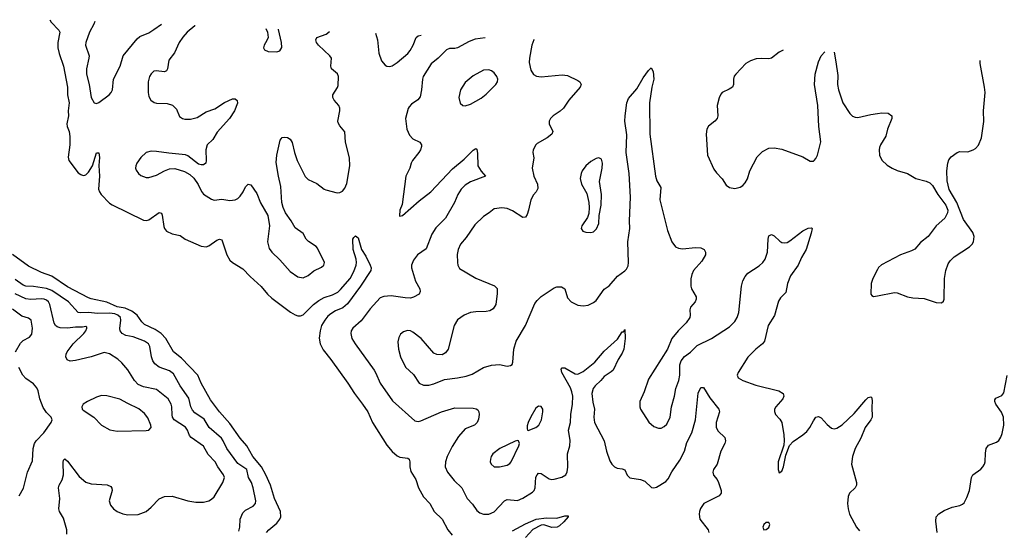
# Model space of a CAD drawing. Header units: inches. Extents: x 1308439 to 1441336, y 959892 to 1036309.
# Tile 88 of 167: x 1353444 to 1360970, y 1030506 to 1034405. Entities that reach past the tile are written whole.
import ezdxf

# ---------------------------------------------------------------- set-up
doc = ezdxf.new("R2010")
doc.units = ezdxf.units.IN
doc.header["$MEASUREMENT"] = 0
doc.layers.add('B3053', color=7, linetype='Continuous')
doc.layers.add('B3063', color=7, linetype='Continuous')

msp = doc.modelspace()

# ---------------------------------------------------------------- linework, layer by layer
at = {"layer": 'B3053', "color": 6}
for points, elevation in [([(1353673.6, 1034404.8), (1353685.3, 1034385.3), (1353744.1, 1034324.1), (1353750, 1034310), (1353736.5, 1034230), (1353736.6, 1034190), (1353745.6, 1034145.6), (1353779.2, 1034050), (1353808.2, 1033890), (1353809.4, 1033830), (1353821, 1033770), (1353813.4, 1033710), (1353817.4, 1033670), (1353804.2, 1033610), (1353806.6, 1033590), (1353821.7, 1033550), (1353826.7, 1033513.3), (1353826.2, 1033450), (1353814.6, 1033354.6), (1353820.2, 1033330), (1353890, 1033236.6), (1353910, 1033221.7), (1353930, 1033215), (1353942.2, 1033217.8), (1353950, 1033219.8), (1353970, 1033240.3), (1354001.2, 1033290), (1354030, 1033387.4), (1354050, 1033388.4), (1354053.6, 1033353.6), (1354048.5, 1033291.5), (1354054.8, 1033210), (1354047.3, 1033110), (1354053, 1033090), (1354065.9, 1033070), (1354130, 1033004.1), (1354150, 1032990.5), (1354390, 1032874.8), (1354410, 1032872.2), (1354430, 1032877.9), (1354510, 1032932), (1354527.4, 1032927.4), (1354533, 1032913), (1354545.2, 1032825.2), (1354550.4, 1032810), (1354566.8, 1032790), (1354610, 1032770.7), (1354670, 1032756.2), (1354709, 1032729), (1354830, 1032675.8), (1354870, 1032670.5), (1354890, 1032678.7), (1354950, 1032721.8), (1354970, 1032729), (1354990, 1032723.8), (1355028.3, 1032608.3), (1355050, 1032569.6), (1355071.6, 1032551.6), (1355150, 1032503.4), (1355204.2, 1032444.2), (1355290, 1032367.8), (1355337.5, 1032310), (1355370, 1032279.7), (1355512.7, 1032172.7), (1355550, 1032151.1), (1355570, 1032144.8), (1355590, 1032144.2), (1355610, 1032152.4), (1355690, 1032230.3), (1355730, 1032261.7), (1355770, 1032282.9), (1355835.3, 1032304.7), (1355874.9, 1032325.1), (1355896.2, 1032343.8), (1355969.7, 1032430), (1355998.6, 1032481.4), (1356015.8, 1032530), (1356017.9, 1032550), (1356015.4, 1032575.4), (1355992.5, 1032650), (1355990.9, 1032729.1), (1355997.3, 1032742.7), (1356010, 1032754.3), (1356030, 1032740.4), (1356056.7, 1032650), (1356090, 1032600.4), (1356122.7, 1032530), (1356129, 1032510), (1356126.7, 1032490), (1356049.5, 1032370), (1355950, 1032235.2), (1355914.2, 1032205.8), (1355858.5, 1032181.5), (1355821.5, 1032158.5), (1355799.8, 1032140.2), (1355775.9, 1032110), (1355751.2, 1032070), (1355739.3, 1032030), (1355733.5, 1031973.5), (1355740.2, 1031930), (1355764.1, 1031884.1), (1355822.8, 1031810), (1355952.5, 1031630), (1356003.9, 1031550), (1356065.1, 1031470), (1356104, 1031410), (1356139.6, 1031330), (1356250, 1031155.5), (1356290, 1031108.3), (1356330, 1031076), (1356350, 1031065.1), (1356410, 1031056), (1356419.7, 1031050), (1356426.9, 1031030), (1356427, 1030990), (1356434.4, 1030954.4), (1356472.8, 1030892.8), (1356491.9, 1030830), (1356530, 1030762.6), (1356577.9, 1030710), (1356610.7, 1030650), (1356672.5, 1030590), (1356715.5, 1030510), (1356748.2, 1030468.2)], 2400), ([(1354019.2, 1034390.5), (1354010.4, 1034370), (1353976.4, 1034310), (1353949.5, 1034230), (1353947.4, 1034210), (1353974.4, 1034130), (1353973.3, 1034110), (1353953.4, 1034030), (1353953.4, 1033990), (1353973.8, 1033910), (1353989.8, 1033810), (1354014, 1033770), (1354030, 1033764), (1354050, 1033772.3), (1354127.1, 1033830), (1354144.1, 1033850), (1354152.5, 1033870), (1354162.1, 1033950), (1354212.3, 1034050), (1354235.9, 1034130), (1354341.2, 1034258.8), (1354363.2, 1034276.8), (1354430, 1034305.8), (1354470.3, 1034329.7), (1354526.9, 1034369.6)], 2500), ([(1354784.1, 1034358.9), (1354781.9, 1034358.1), (1354722.8, 1034310), (1354689.5, 1034270.5), (1354663.1, 1034230), (1354627.5, 1034152.5), (1354583.6, 1034096.4), (1354574.6, 1034030), (1354566, 1034014), (1354550, 1034007.3), (1354485.7, 1034014.3), (1354470, 1034010.8), (1354448.2, 1033991.8), (1354435.8, 1033970), (1354426.6, 1033930), (1354425.2, 1033850), (1354430, 1033819.6), (1354447.2, 1033790), (1354472.9, 1033772.9), (1354490, 1033768.6), (1354570, 1033766.1), (1354611.2, 1033751.2), (1354641.3, 1033721.3), (1354665.6, 1033665.6), (1354687.1, 1033650), (1354705.6, 1033645.6), (1354750, 1033644.9), (1354801.2, 1033658.8), (1354870, 1033701.6), (1354934.5, 1033725.5), (1355010, 1033773.3), (1355070, 1033800.6), (1355090, 1033801.6), (1355107.3, 1033787.3), (1355108.6, 1033768.6), (1355086.5, 1033710), (1355046.2, 1033650), (1354953, 1033547), (1354921.1, 1033490), (1354875.9, 1033450), (1354866.3, 1033410), (1354870, 1033329.5), (1354865.3, 1033310), (1354850, 1033297.7), (1354830, 1033296), (1354810, 1033301.7), (1354730, 1033364.8), (1354710, 1033373.7), (1354584.9, 1033384.9), (1354490, 1033399.4), (1354450, 1033400.1), (1354409.4, 1033390), (1354370, 1033352.8), (1354340.1, 1033310), (1354331.8, 1033290), (1354330.1, 1033270), (1354335, 1033255), (1354351, 1033231), (1354370, 1033215.1), (1354410, 1033199), (1354430, 1033199.7), (1354490, 1033216.8), (1354550, 1033250.8), (1354590, 1033267), (1354630, 1033267.8), (1354704.7, 1033244.7), (1354743.6, 1033223.6), (1354775.1, 1033195.1), (1354807.7, 1033147.7), (1354833.3, 1033093.3), (1354850, 1033073.4), (1354910, 1033035.2), (1354930, 1033027.1), (1354990, 1033035.1), (1355050, 1033025.5), (1355090, 1033029), (1355110, 1033039.2), (1355130, 1033057.6), (1355152.4, 1033090), (1355170, 1033129.1), (1355180.1, 1033139.9), (1355190, 1033148.8), (1355210, 1033143.3), (1355257.1, 1033077.1), (1355285.4, 1033005.4), (1355341.4, 1032910), (1355352.9, 1032830), (1355337.1, 1032710), (1355350, 1032658.1), (1355370.4, 1032630.4), (1355432.1, 1032572.1), (1355510, 1032483.2), (1355570, 1032442.3), (1355610, 1032434.6), (1355650, 1032451.9), (1355692.3, 1032487.7), (1355750, 1032514.4), (1355768.6, 1032530), (1355773.5, 1032550), (1355721.3, 1032661.3), (1355710, 1032673.2), (1355650.9, 1032710.9), (1355634.2, 1032730), (1355610, 1032772.6), (1355550, 1032816.3), (1355519.7, 1032870), (1355475, 1032930), (1355457.6, 1032970), (1355447.4, 1033010), (1355440.2, 1033130), (1355421.7, 1033210), (1355405.3, 1033314.7), (1355410, 1033371.7), (1355435.3, 1033484.7), (1355450, 1033505.4), (1355470, 1033509.2), (1355490, 1033505.6), (1355511.9, 1033491.9), (1355526.4, 1033466.4), (1355543.5, 1033390), (1355564.4, 1033330), (1355626.9, 1033206.9), (1355650, 1033184.1), (1355714.2, 1033154.2), (1355770, 1033110.6), (1355784.6, 1033104.6), (1355870, 1033082.3), (1355890, 1033084.6), (1355910, 1033095.1), (1355930, 1033119.1), (1355945.4, 1033154.6), (1355966.4, 1033290), (1355964.8, 1033350), (1355934.8, 1033470), (1355929.8, 1033549.8), (1355890, 1033593.5), (1355878.5, 1033618.5), (1355876.6, 1033630), (1355891.8, 1033710), (1355891.7, 1033730), (1355883.5, 1033750), (1355847.3, 1033790), (1355836.1, 1033810), (1355836.7, 1033830), (1355872.7, 1033887.3), (1355877.6, 1033902.4), (1355880.4, 1033970), (1355871.8, 1033991.8), (1355826.1, 1034030), (1355821, 1034050), (1355826.5, 1034110), (1355815.6, 1034130), (1355727.9, 1034210), (1355712.6, 1034230), (1355706.2, 1034250), (1355716.2, 1034270), (1355786.4, 1034293.6), (1355810, 1034311.4), (1355812.5, 1034316.5)], 2500), ([(1355325.9, 1034336.6), (1355337.1, 1034310), (1355342, 1034270), (1355334, 1034246), (1355312.9, 1034210), (1355307.2, 1034190), (1355314.6, 1034174.6), (1355342.2, 1034162.2), (1355410, 1034159.8), (1355432.5, 1034167.5), (1355446.5, 1034193.5), (1355444.8, 1034230), (1355422.4, 1034330), (1355422.7, 1034332.6)], 2600), ([(1357001.1, 1034267.4), (1356924.6, 1034255.4), (1356880.4, 1034239.6), (1356790, 1034190.5), (1356770, 1034185.3), (1356730, 1034184.8), (1356705, 1034175), (1356641.3, 1034110), (1356590, 1034067.2), (1356528.7, 1033970), (1356521.8, 1033950), (1356514.9, 1033870), (1356503.8, 1033816.2), (1356486.3, 1033793.7), (1356439.4, 1033760.6), (1356420.2, 1033739.8), (1356412.9, 1033727.1), (1356391.7, 1033650), (1356403.9, 1033570), (1356422.4, 1033522.4), (1356450, 1033495.6), (1356502, 1033470), (1356515.7, 1033450), (1356515.5, 1033435.5), (1356506.9, 1033410), (1356494, 1033390), (1356446.7, 1033330), (1356436.6, 1033310), (1356426.7, 1033270), (1356395.3, 1033210), (1356366.9, 1032993.1), (1356350, 1032949.6), (1356346.9, 1032906.9), (1356350, 1032903.9), (1356370, 1032910.2), (1356498, 1033022), (1356586.1, 1033090), (1356752.8, 1033267.2), (1356840.3, 1033339.7), (1356910, 1033409.2), (1356930, 1033420.2), (1356936.9, 1033416.9), (1356943.1, 1033383.1), (1356945.5, 1033290), (1356970, 1033247.3), (1357005.3, 1033210), (1356890, 1033166.1), (1356850, 1033141.2), (1356817.2, 1033110), (1356792.8, 1033070), (1356768.4, 1033010), (1356698.2, 1032890), (1356625.3, 1032814.7), (1356593.8, 1032766.2), (1356550, 1032656.1), (1356483.8, 1032610), (1356452.8, 1032570), (1356439.4, 1032530), (1356439.2, 1032510), (1356468.7, 1032408.7), (1356501.9, 1032350), (1356504.3, 1032330), (1356495.9, 1032310), (1356454.1, 1032285.9), (1356430, 1032278.8), (1356390, 1032280.4), (1356283, 1032297), (1356227.9, 1032292.1), (1356198.9, 1032281.1), (1356121.7, 1032198.3), (1356054.8, 1032105.2), (1355990.7, 1032050), (1355978, 1032030), (1355974.8, 1032010), (1355983.3, 1031970), (1356006.8, 1031930), (1356153.2, 1031730), (1356167.2, 1031707.2), (1356199, 1031630), (1356294.5, 1031494.5), (1356463.1, 1031343.1), (1356490, 1031337.2), (1356510, 1031341.6), (1356667.9, 1031410), (1356770, 1031442.2), (1356910, 1031438.6), (1356933.8, 1031433.8), (1356945.9, 1031425.9), (1356953.8, 1031410), (1356954.9, 1031390), (1356950, 1031354.7), (1356940.7, 1031330), (1356920.9, 1031310), (1356850, 1031279.7), (1356798, 1031222), (1356750, 1031146.5), (1356712.1, 1031070), (1356698.4, 1031030), (1356696.6, 1030990), (1356713, 1030950), (1356765.3, 1030885.3), (1356822.6, 1030830), (1356864.7, 1030750), (1356905.2, 1030705.2), (1356936.7, 1030656.7), (1356959.6, 1030639.6), (1356990, 1030628.9), (1357030, 1030628.4), (1357070, 1030646.4), (1357150, 1030730.1), (1357170, 1030742.2), (1357250, 1030734.3), (1357290, 1030750.5), (1357363.1, 1030796.9), (1357376.5, 1030810), (1357384.9, 1030830), (1357390, 1030912.4), (1357398.1, 1030930), (1357410, 1030941.6), (1357430, 1030938.7), (1357490, 1030899.9), (1357510, 1030894.1), (1357530, 1030895.4), (1357587.9, 1030912.1), (1357618.4, 1030930), (1357627.8, 1030952.2), (1357632.2, 1030987.8), (1357630.8, 1031090), (1357649.8, 1031150), (1357650.8, 1031190.8), (1357639.6, 1031270), (1357653.3, 1031330), (1357656.2, 1031390), (1357668.6, 1031470), (1357670.4, 1031530), (1357664.4, 1031564.4), (1357653.4, 1031593.4), (1357588, 1031710), (1357582.8, 1031737.2), (1357590, 1031747), (1357610, 1031745.8), (1357690, 1031700.7), (1357710, 1031699.4), (1357750, 1031719.6), (1357838.7, 1031790), (1357910, 1031873.3), (1358014.2, 1031965.8), (1358050, 1032020.6), (1358057.9, 1032022.1), (1358070, 1032039.1), (1358071, 1031970), (1358060.8, 1031890), (1358050, 1031858.6), (1358018, 1031810), (1357979.5, 1031730), (1357965.1, 1031714.9), (1357910, 1031680.8), (1357885.6, 1031650), (1357842.9, 1031610), (1357826.4, 1031590), (1357816.4, 1031550), (1357823.3, 1031483.3), (1357838.1, 1031430), (1357833.2, 1031370), (1357838.3, 1031330), (1357911, 1031190), (1357928.8, 1031110), (1357955.7, 1031035.7), (1357970.3, 1031010.3), (1357990, 1030991), (1358010, 1030981.8), (1358050, 1030975.8), (1358067.9, 1030967.9), (1358087.2, 1030927.2), (1358107.8, 1030907.8), (1358190, 1030894.5), (1358222.4, 1030882.4), (1358273.2, 1030833.2), (1358290, 1030830.1), (1358310, 1030836), (1358381.8, 1030878.2), (1358400.5, 1030899.5), (1358427.4, 1030952.6), (1358490, 1031041.3), (1358525.6, 1031110), (1358543.5, 1031176.5), (1358580.8, 1031250), (1358609.4, 1031350.6), (1358630, 1031552.9), (1358650, 1031597), (1358670, 1031597), (1358717.8, 1031517.8), (1358787.9, 1031430), (1358792.7, 1031410), (1358766.8, 1031330), (1358766.9, 1031290), (1358782.6, 1031262.6), (1358834, 1031214), (1358838.5, 1031190), (1358832.3, 1031167.7), (1358802.5, 1031110), (1358776.1, 1031010), (1358748, 1030970), (1358741.7, 1030950), (1358746.4, 1030926.4), (1358773.6, 1030893.6), (1358785.4, 1030870), (1358804.9, 1030810), (1358806.3, 1030790), (1358791.3, 1030768.7), (1358673.9, 1030710), (1358648.4, 1030671.6), (1358640.4, 1030650), (1358636.6, 1030630), (1358643.5, 1030590), (1358705.8, 1030510), (1358711.4, 1030490)], 2500), ([(1356163.6, 1034302), (1356177.8, 1034250), (1356189.3, 1034150), (1356210, 1034090.8), (1356236.6, 1034056.6), (1356250, 1034049.7), (1356270, 1034047.9), (1356290, 1034052.9), (1356330, 1034077.3), (1356410, 1034147.3), (1356429.2, 1034170.8), (1356452.4, 1034210), (1356474.1, 1034270), (1356490, 1034282.4), (1356511.3, 1034287.7)], 2500), ([(1357375.7, 1034252), (1357374.4, 1034250), (1357359.2, 1034210), (1357340.3, 1034110), (1357338.5, 1034078.5), (1357350, 1034019.6), (1357370, 1033987.7), (1357393.5, 1033973.5), (1357428.5, 1033968.5), (1357590, 1033983.3), (1357630, 1033978.4), (1357710, 1033941.3), (1357725.5, 1033930), (1357734.5, 1033910), (1357728.7, 1033890), (1357642.3, 1033790), (1357600.4, 1033730), (1357574.5, 1033705.5), (1357520.1, 1033670), (1357500.3, 1033650), (1357490.1, 1033630), (1357490.1, 1033610), (1357518.9, 1033550), (1357510.1, 1033530), (1357476.6, 1033503.4), (1357400.1, 1033459.9), (1357389.2, 1033450), (1357368.1, 1033410), (1357365.4, 1033390), (1357373.5, 1033350), (1357360.1, 1033270), (1357373.9, 1033210), (1357401, 1033150), (1357403.8, 1033116.2), (1357392, 1033090), (1357370, 1033067.3), (1357349.4, 1033030), (1357333.8, 1032950), (1357322.8, 1032917.2), (1357310, 1032898.2), (1357290, 1032894.1), (1357210, 1032945.7), (1357170, 1032964.5), (1357130, 1032969.4), (1357070, 1032961.9), (1357032.8, 1032930), (1356990, 1032902.9), (1356922.4, 1032837.6), (1356856.9, 1032743.1), (1356812.1, 1032690), (1356794.4, 1032650), (1356788.3, 1032611.7), (1356789.7, 1032549.7), (1356791.7, 1032530), (1356804.9, 1032504.9), (1356931.5, 1032431.5), (1357071.9, 1032371.9), (1357092.4, 1032352.4), (1357094.3, 1032314.3), (1357082, 1032230), (1357062.6, 1032197.4), (1357038.5, 1032181.5), (1357010, 1032175.7), (1356930, 1032175.3), (1356890, 1032169.9), (1356840.6, 1032150), (1356790, 1032112.5), (1356763.8, 1032070), (1356718.1, 1031890), (1356698.7, 1031861.3), (1356673.1, 1031846.9), (1356631.5, 1031848.5), (1356610, 1031859.6), (1356512.5, 1031970), (1356450, 1032020.1), (1356430, 1032029), (1356408.7, 1032031.3), (1356377.9, 1032022.1), (1356355.4, 1032004.6), (1356340.6, 1031979.4), (1356333.8, 1031946.2), (1356339.7, 1031890), (1356355.5, 1031830), (1356392.4, 1031752.4), (1356454.8, 1031694.8), (1356498.4, 1031630), (1356530, 1031614.8), (1356570, 1031613.9), (1356610, 1031623.4), (1356690, 1031658.1), (1356790, 1031669.8), (1356856.9, 1031683.1), (1356901.2, 1031698.8), (1356990, 1031749.4), (1357050, 1031766.9), (1357110, 1031771.3), (1357170, 1031758.3), (1357195.9, 1031764.1), (1357207, 1031773), (1357214.3, 1031790), (1357220.5, 1031890), (1357238.7, 1031950), (1357310.5, 1032070), (1357381.4, 1032238.6), (1357398.1, 1032261.9), (1357430, 1032292.6), (1357530, 1032356.7), (1357550, 1032364.4), (1357585.6, 1032365.6), (1357609.3, 1032349.3), (1357630, 1032280.7), (1357659.3, 1032250), (1357710, 1032225.8), (1357750, 1032220.1), (1357790, 1032225.3), (1357830, 1032245.4), (1357850, 1032261.5), (1357910, 1032346.5), (1357950, 1032373.3), (1358013.6, 1032446.4), (1358070, 1032486.6), (1358080.8, 1032499.2), (1358094, 1032526), (1358098.2, 1032550), (1358091.3, 1032710), (1358108.6, 1032810), (1358105, 1032870), (1358113, 1033050), (1358102.8, 1033230), (1358079.6, 1033390), (1358085.4, 1033525.4), (1358069.1, 1033630), (1358071.1, 1033670), (1358085.2, 1033770), (1358098, 1033802), (1358161.9, 1033878.1), (1358210, 1033961.4), (1358250, 1034018), (1358270, 1034036.4), (1358285.7, 1034010), (1358290.2, 1033950.2), (1358276.2, 1033890), (1358257.6, 1033770), (1358261, 1033530), (1358303.5, 1033210), (1358314.1, 1033174.1), (1358344.4, 1033124.4), (1358337.6, 1033030), (1358394.6, 1032794.6), (1358428.1, 1032708.1), (1358457.4, 1032670), (1358479.6, 1032659.6), (1358510, 1032655), (1358610, 1032665.4), (1358650, 1032664.2), (1358676.6, 1032650), (1358686, 1032630), (1358685.9, 1032610), (1358658.2, 1032561.8), (1358594.4, 1032490), (1358580.1, 1032459.9), (1358574.2, 1032425.7), (1358574.1, 1032370), (1358578.3, 1032350), (1358614, 1032290), (1358615.1, 1032270), (1358606.7, 1032250), (1358571.2, 1032208.8), (1358565.3, 1032190), (1358568.4, 1032150), (1358565.4, 1032130), (1358539, 1032090), (1358476.4, 1032030), (1358429.4, 1031970.6), (1358394.7, 1031890), (1358250, 1031659.3), (1358217, 1031563), (1358184, 1031490), (1358182.6, 1031450), (1358188, 1031430), (1358253, 1031333), (1358290, 1031299.8), (1358325.3, 1031285.3), (1358347.1, 1031287.1), (1358370, 1031298.8), (1358390, 1031317.7), (1358416.1, 1031370), (1358425.4, 1031450), (1358449.5, 1031530), (1358459.6, 1031590), (1358482.1, 1031650), (1358489.1, 1031690), (1358489.7, 1031770), (1358499.1, 1031800.9), (1358525.9, 1031834.1), (1358570, 1031866.3), (1358623.2, 1031916.8), (1358732.2, 1031970), (1358870, 1032061), (1358910, 1032100.7), (1358926.9, 1032130), (1358939.5, 1032170), (1358961.4, 1032370), (1358971.7, 1032410), (1358990, 1032443.6), (1359010, 1032468.6), (1359095.6, 1032524.4), (1359123.1, 1032550), (1359142.9, 1032577.1), (1359160.4, 1032630), (1359163.8, 1032730), (1359170, 1032755.6), (1359190, 1032763.5), (1359210, 1032754.5), (1359253.1, 1032713.1), (1359270, 1032702.9), (1359290, 1032699.9), (1359310, 1032704.9), (1359330, 1032716.9), (1359430, 1032792.2), (1359470, 1032813.6), (1359495.4, 1032815.4), (1359500.5, 1032810), (1359494.6, 1032774.6), (1359454.8, 1032650), (1359419.3, 1032590), (1359393.3, 1032530), (1359334.5, 1032450), (1359312, 1032390), (1359298.7, 1032321.3), (1359259.7, 1032280.3), (1359244.5, 1032255.5), (1359213.1, 1032146.9), (1359163.5, 1032070), (1359137, 1031950), (1359120.3, 1031930), (1359070, 1031889.5), (1359010, 1031827.4), (1358935.2, 1031710), (1358927.5, 1031690), (1358935.1, 1031670), (1358971.1, 1031650), (1359070, 1031614.8), (1359246.9, 1031570), (1359278.1, 1031550), (1359284.7, 1031530), (1359278, 1031510), (1359224.1, 1031450), (1359213.2, 1031430), (1359212, 1031412), (1359220.7, 1031390), (1359254.3, 1031354.3), (1359267.9, 1031330), (1359284.9, 1031235.1), (1359287.8, 1031192.2), (1359283.4, 1031156.6), (1359240.2, 1031030), (1359241.7, 1030970), (1359250, 1030944.9), (1359270, 1030958), (1359282, 1030990), (1359300, 1031080), (1359327.2, 1031152.8), (1359356, 1031184), (1359430, 1031234.3), (1359459.2, 1031260.8), (1359482.3, 1031290), (1359510, 1031341.8), (1359530, 1031369.2), (1359550, 1031376.2), (1359570, 1031364.2), (1359614.7, 1031314.7), (1359650, 1031286), (1359670, 1031281), (1359690, 1031285.2), (1359730, 1031312.7), (1359820.8, 1031399.2), (1359910, 1031502.7), (1359930, 1031520.3), (1359950, 1031524.4), (1359956.4, 1031516.4), (1359960.6, 1031490), (1359956.8, 1031450), (1359959.1, 1031370), (1359949.4, 1031350), (1359905, 1031290), (1359873.3, 1031210), (1359830.1, 1031130), (1359808.2, 1031070), (1359802.2, 1031010), (1359839.4, 1030870), (1359839, 1030850), (1359828.5, 1030830), (1359786.8, 1030790), (1359776.9, 1030763.1), (1359771.6, 1030710), (1359775.7, 1030670), (1359786.9, 1030630), (1359838.9, 1030530), (1359863.1, 1030503.1)], 2600), ([(1359278.1, 1034173.5), (1359250, 1034157.6), (1359190, 1034111), (1359170, 1034105.5), (1359110, 1034109.4), (1359074, 1034106), (1359030.2, 1034090), (1358994.2, 1034070), (1358916.3, 1033990), (1358905.9, 1033974.1), (1358899.2, 1033950), (1358898.5, 1033910), (1358891, 1033890), (1358866.4, 1033873.6), (1358813.4, 1033850), (1358802.6, 1033837.4), (1358790.5, 1033809.5), (1358775.1, 1033750), (1358779.4, 1033670), (1358773.6, 1033650), (1358756.8, 1033630), (1358707.7, 1033592.3), (1358694.7, 1033570), (1358690.6, 1033530), (1358700.4, 1033370), (1358750, 1033264.7), (1358770, 1033236.2), (1358812.8, 1033190), (1358842.5, 1033142.5), (1358870, 1033123.8), (1358910, 1033115.1), (1358950, 1033125.6), (1358970, 1033138.5), (1358990, 1033159.4), (1359006.4, 1033190), (1359024.8, 1033250), (1359081.8, 1033358.2), (1359120.9, 1033399.1), (1359170, 1033424.3), (1359210, 1033427.6), (1359270, 1033415.4), (1359430, 1033359), (1359484.9, 1033324.9), (1359510, 1033325.8), (1359515.3, 1033330), (1359530, 1033344.7), (1359541.5, 1033370), (1359567.7, 1033472.3), (1359553, 1033590), (1359543.2, 1033750), (1359518.6, 1033910), (1359523.3, 1033990), (1359550, 1034083.1), (1359570, 1034127.9), (1359597.2, 1034160.3)], 2700), ([(1359670.3, 1034157.3), (1359683.1, 1034083.1), (1359697.8, 1033977.8), (1359694.4, 1033910), (1359701.4, 1033870), (1359736.3, 1033770), (1359790, 1033687.7), (1359810, 1033668.8), (1359830, 1033660.7), (1359850, 1033659.1), (1359950, 1033681.8), (1360000, 1033688.7)], 2700), ([(1355330, 1030489.3), (1355349.2, 1030510.8), (1355410, 1030561.5), (1355432.3, 1030590), (1355440.2, 1030610), (1355436.7, 1030650), (1355391.7, 1030750), (1355360.6, 1030850), (1355325.2, 1030930), (1355290.9, 1030990.9), (1355226.4, 1031070), (1355179.6, 1031150), (1355129.2, 1031210), (1355050, 1031321.4), (1354970.8, 1031410), (1354902.2, 1031502.2), (1354831.8, 1031630), (1354805.9, 1031690), (1354680.6, 1031820.6), (1354620.2, 1031870), (1354562.1, 1031970), (1354526.1, 1032010), (1354479.4, 1032039.4), (1354397.5, 1032077.5), (1354377.3, 1032097.3), (1354341.9, 1032150), (1354299.9, 1032179.9), (1354250, 1032201.9), (1354190, 1032213.4), (1354110, 1032248.6), (1353990, 1032273), (1353970, 1032281.5), (1353810, 1032366.3), (1353690, 1032446), (1353610, 1032474), (1353510, 1032524.1), (1353390, 1032612.8)], 2400), ([(1360000, 1032497.2), (1359964.4, 1032430), (1359951.6, 1032390), (1359950.4, 1032310.4), (1359958, 1032298), (1359970.5, 1032290.5), (1360000, 1032296.3)], 2700), ([(1355119.2, 1030500.8), (1355127, 1030530), (1355129.5, 1030590), (1355150, 1030639.7), (1355170, 1030659.9), (1355229.3, 1030690.7), (1355246, 1030710), (1355248, 1030730), (1355228.7, 1030831.3), (1355215, 1030870), (1355192.8, 1030910), (1355178.7, 1030970), (1355110, 1031017.3), (1355027.1, 1031130), (1355000.2, 1031190), (1354986, 1031210), (1354891.1, 1031290), (1354853.5, 1031353.5), (1354783, 1031403), (1354763.6, 1031423.6), (1354752, 1031450), (1354736.3, 1031516.3), (1354669.8, 1031609.8), (1354619.7, 1031699.7), (1354590, 1031722.9), (1354510, 1031752.7), (1354476.3, 1031776.3), (1354461.1, 1031801.1), (1354450.8, 1031830), (1354438.4, 1031910), (1354429.4, 1031929.4), (1354396.5, 1031950), (1354310, 1031982.4), (1354254.2, 1031994.2), (1354225.9, 1032010), (1354211.9, 1032030), (1354208.2, 1032048.2), (1354215.7, 1032110), (1354214, 1032130), (1354193.4, 1032150), (1354170, 1032158.5), (1354130, 1032164.3), (1354038.1, 1032161.9), (1353970, 1032168.5), (1353910, 1032165.7), (1353890.4, 1032170.4), (1353816.4, 1032250), (1353690, 1032338.4), (1353650, 1032351.3), (1353550, 1032367.1), (1353490.7, 1032370.7), (1353470, 1032378.3), (1353410, 1032420.8)], 2500), ([(1353804.6, 1030475.4), (1353804.2, 1030510), (1353778.2, 1030598.2), (1353748.7, 1030650), (1353742.6, 1030670), (1353751.8, 1030750), (1353740.2, 1030830), (1353744.4, 1030850), (1353767.3, 1030892.7), (1353779, 1030930), (1353775.4, 1031024.6), (1353778.3, 1031041.7), (1353790, 1031053.1), (1353810, 1031033.6), (1353897.6, 1030917.6), (1353950, 1030872.9), (1353990, 1030861.5), (1354112.7, 1030852.7), (1354139.7, 1030839.7), (1354148.3, 1030828.3), (1354150.4, 1030810), (1354127.8, 1030730), (1354137.5, 1030697.5), (1354160.5, 1030670), (1354189.3, 1030650), (1354231.3, 1030631.3), (1354270, 1030623.4), (1354350, 1030628), (1354410, 1030649.3), (1354450, 1030682.1), (1354510, 1030745.5), (1354550, 1030764.8), (1354610, 1030766.7), (1354730, 1030731.9), (1354790, 1030720.3), (1354850, 1030720.5), (1354890, 1030731.1), (1354910, 1030742.7), (1354930, 1030762.2), (1354995.9, 1030870), (1355008, 1030910), (1355002.4, 1030930), (1354959.5, 1030990), (1354938.9, 1031030), (1354884.6, 1031084.6), (1354849.4, 1031149.4), (1354754.8, 1031214.8), (1354742.2, 1031230), (1354726.7, 1031270), (1354710, 1031294.9), (1354624.2, 1031350), (1354612.1, 1031370), (1354608.2, 1031388.2), (1354607, 1031450), (1354602.3, 1031470), (1354577.6, 1031510), (1354490, 1031581), (1354390, 1031600.7), (1354350, 1031618.7), (1354322.2, 1031650), (1354270, 1031731.4), (1354225.6, 1031785.6), (1354194, 1031814), (1354130, 1031853.5), (1354090, 1031863.2), (1353990, 1031831.8), (1353870, 1031802.9), (1353830, 1031796.9), (1353806.8, 1031806.8), (1353797, 1031830), (1353798.3, 1031850), (1353806.4, 1031870), (1353851.5, 1031930), (1353933.6, 1032010), (1353948.8, 1032030), (1353958.1, 1032050), (1353956.9, 1032056.9), (1353950, 1032063.2), (1353923.4, 1032056.6), (1353870, 1032057.7), (1353810, 1032049.3), (1353752.4, 1032052.4), (1353730, 1032059.5), (1353716.7, 1032070), (1353708, 1032088), (1353674.7, 1032230), (1353663.9, 1032250), (1353650, 1032262.5), (1353631.1, 1032271.1), (1353610, 1032273.8), (1353530, 1032268.4), (1353490, 1032273.5), (1353410, 1032312.5)], 2600), ([(1353411.3, 1031870), (1353450, 1031934), (1353470, 1031955.5), (1353519.2, 1031980.8), (1353537, 1032003), (1353541.6, 1032050), (1353531.7, 1032111.7), (1353510, 1032125.8), (1353460.7, 1032140.7), (1353390, 1032194)], 2700), ([(1353440.5, 1030770), (1353472.9, 1030827.1), (1353502.9, 1030950), (1353542.4, 1031037.6), (1353546, 1031130), (1353556.6, 1031170), (1353570.5, 1031190), (1353629.6, 1031250), (1353684.4, 1031330), (1353690.9, 1031350), (1353683.7, 1031370), (1353650, 1031405.3), (1353624.2, 1031444.2), (1353597, 1031510), (1353585.9, 1031570), (1353574.9, 1031594.9), (1353550, 1031625.6), (1353490, 1031665.1), (1353467.7, 1031690), (1353436.3, 1031750)], 2700), ([(1357210, 1030501.4), (1357310, 1030555.7), (1357391.1, 1030591.1), (1357470, 1030600.9), (1357550, 1030598.9), (1357610, 1030616.3), (1357635.6, 1030615.6), (1357636.9, 1030610), (1357603.8, 1030570), (1357570, 1030539.9), (1357551, 1030530), (1357512, 1030528), (1357450, 1030548.2), (1357430, 1030545.8), (1357366.5, 1030513.5), (1357311.1, 1030450)], 2400)]:
    msp.add_lwpolyline(points, dxfattribs=dict(at, elevation=elevation))
for points, elevation in [([(1357030, 1034023.1), (1356990, 1034019.7), (1356910, 1033975.7), (1356850, 1033924.8), (1356812.9, 1033870), (1356801.3, 1033810), (1356810, 1033767.1), (1356830, 1033751), (1356850, 1033747.2), (1356890, 1033758.7), (1356970, 1033804.8), (1357010, 1033837.3), (1357083.4, 1033910), (1357095.5, 1033930), (1357097.5, 1033950), (1357092, 1033970), (1357070, 1033998.9), (1357050, 1034014.6)], 2600), ([(1357870, 1033350.6), (1357850, 1033345.2), (1357810, 1033322.6), (1357770, 1033288.2), (1357742.7, 1033250), (1357734.6, 1033230), (1357728.7, 1033191.3), (1357738, 1033150), (1357778.6, 1033078.6), (1357794.1, 1033010), (1357797.5, 1032970), (1357794.8, 1032925.2), (1357784.9, 1032895.1), (1357740.9, 1032830), (1357735.3, 1032810), (1357748.2, 1032790), (1357770, 1032782.6), (1357810, 1032780.2), (1357830, 1032786.2), (1357852.8, 1032807.2), (1357869.8, 1032850), (1357873.2, 1032910), (1357887.1, 1032990), (1357890.9, 1033070), (1357876.1, 1033170), (1357894.7, 1033270), (1357897.7, 1033310), (1357890, 1033339.3)], 2700), ([(1354070, 1031535), (1354030, 1031522.9), (1353962.8, 1031490), (1353929.4, 1031470), (1353918, 1031450), (1353922.2, 1031430), (1353930, 1031423.2), (1354010, 1031370.1), (1354069.7, 1031309.7), (1354132.5, 1031272.5), (1354190, 1031262), (1354410, 1031268.2), (1354430, 1031271.3), (1354447.9, 1031292.1), (1354445.2, 1031310), (1354423.8, 1031363.8), (1354399, 1031399), (1354354.7, 1031434.7), (1354270, 1031473.9), (1354210, 1031507.6), (1354110, 1031533.7)], 2700), ([(1357410, 1031454.5), (1357390, 1031439.1), (1357350, 1031373.7), (1357329.4, 1031330), (1357323.2, 1031303.2), (1357321.5, 1031281.5), (1357324.9, 1031270), (1357330, 1031267.4), (1357389.7, 1031290), (1357411.3, 1031310), (1357431.3, 1031350), (1357441.9, 1031410), (1357441.6, 1031430), (1357430, 1031450.8)], 2600), ([(1357250, 1031192.8), (1357230, 1031185.6), (1357113.5, 1031130), (1357060.4, 1031090), (1357047.3, 1031070), (1357041.5, 1031050), (1357041, 1031030), (1357046.9, 1031010), (1357070.6, 1030990.6), (1357110, 1030989.7), (1357170, 1031003.5), (1357190, 1031016.2), (1357201.4, 1031030), (1357258.9, 1031150), (1357263.5, 1031170), (1357256, 1031190)], 2600), ([(1359170, 1030566.3), (1359150, 1030565.1), (1359131.7, 1030550), (1359123.8, 1030530), (1359130.4, 1030510.4), (1359150, 1030512.6), (1359170, 1030528.1), (1359177, 1030550)], 2600)]:
    msp.add_lwpolyline(points, close=True, dxfattribs=dict(at, elevation=elevation))
at = {"layer": 'B3063', "color": 6}
for points, elevation in [([(1360000, 1032296.3), (1360130, 1032322.1), (1360150, 1032319.5), (1360230, 1032288.9), (1360270, 1032281.9), (1360356.3, 1032276.3), (1360450, 1032246.5), (1360490, 1032242.4), (1360504, 1032256), (1360509.8, 1032270.2), (1360512.5, 1032430), (1360523, 1032490), (1360539.9, 1032540.1), (1360555.5, 1032564.5), (1360585.5, 1032594.5), (1360704.4, 1032670), (1360724.5, 1032690), (1360735.2, 1032710), (1360739.5, 1032750), (1360730, 1032781.1), (1360658.2, 1032878.2), (1360605.7, 1033010), (1360549.1, 1033109.1), (1360533.7, 1033173.7), (1360530.4, 1033250), (1360536.9, 1033310), (1360545.6, 1033334.4), (1360562.2, 1033357.8), (1360610, 1033391.8), (1360630, 1033397.3), (1360690, 1033397.2), (1360732.3, 1033410), (1360750, 1033421.8), (1360772.9, 1033447.1), (1360795.9, 1033504.1), (1360813, 1033627), (1360811.1, 1033710), (1360822.4, 1033850), (1360818.8, 1033890), (1360785.2, 1034070), (1360783.8, 1034092.9)], 2700), ([(1360000, 1033688.7), (1360033.3, 1033693.3), (1360083, 1033690), (1360110.2, 1033670), (1360109.4, 1033650), (1360077.9, 1033570), (1360063.4, 1033516.6), (1360022, 1033450), (1360016.1, 1033430), (1360013.2, 1033410), (1360016.8, 1033370), (1360033.4, 1033333.4), (1360075.3, 1033295.3), (1360112, 1033270), (1360150, 1033253.2), (1360230, 1033230.2), (1360292.8, 1033192.8), (1360372.3, 1033172.3), (1360399.8, 1033159.8), (1360420, 1033140), (1360461.5, 1033070), (1360523.1, 1032990), (1360538, 1032950), (1360536.5, 1032930), (1360514.6, 1032890), (1360448.9, 1032830), (1360387.4, 1032750), (1360330, 1032704.4), (1360286.3, 1032653.7), (1360260.9, 1032639.1), (1360176, 1032610), (1360030, 1032532.9), (1360007.9, 1032512.1), (1360000, 1032497.2)], 2700), ([(1360456, 1030490), (1360445, 1030575), (1360449.9, 1030610), (1360468.3, 1030631.7), (1360510, 1030657.6), (1360570, 1030682.9), (1360630, 1030694.8), (1360650, 1030704.5), (1360662.9, 1030717.1), (1360684.4, 1030755.6), (1360703.6, 1030810), (1360719.3, 1030910), (1360728.5, 1030930), (1360790, 1030973.9), (1360806.6, 1030990), (1360817.8, 1031010), (1360823.2, 1031030), (1360824.6, 1031095.4), (1360831, 1031130), (1360850, 1031155.6), (1360910, 1031178.4), (1360928.4, 1031191.6), (1360943.7, 1031216.3), (1360954, 1031246), (1360966.3, 1031310), (1360963.8, 1031370), (1360948.6, 1031408.6), (1360905.7, 1031470), (1360897.4, 1031490), (1360897.8, 1031502.2), (1360904.4, 1031515.6), (1360950, 1031536.4), (1360965.2, 1031554.8), (1360991.9, 1031688.1)], 2600)]:
    msp.add_lwpolyline(points, dxfattribs=dict(at, elevation=elevation))

doc.saveas('drawing.dxf')
